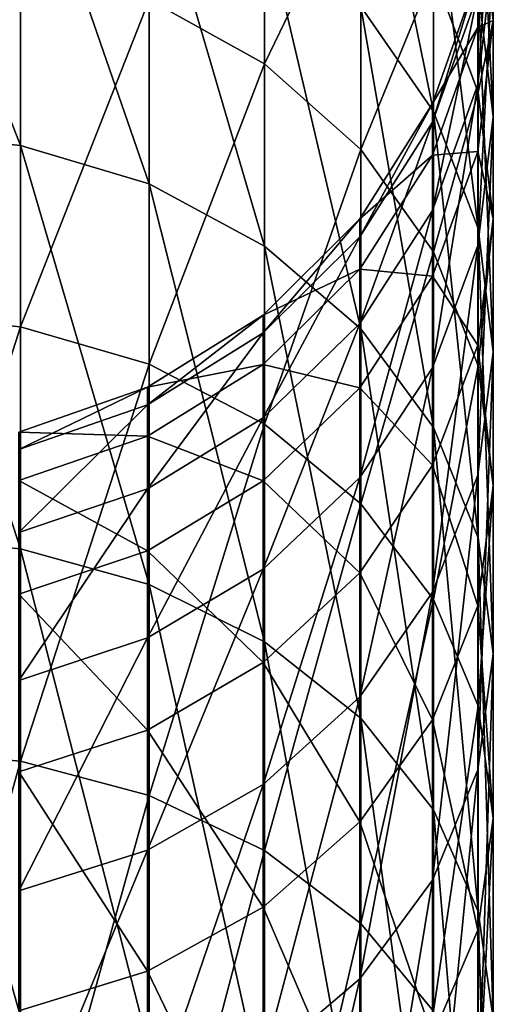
# Model space of a CAD drawing. Header units: millimetres. Extents: x -27 to 27, y -375 to 368.
# Tile 31 of 32: x 2.54 to 11.5, y 334.49 to 353.09. Entities that reach past the tile are written whole.
import ezdxf

# ---------------------------------------------------------------- set-up
doc = ezdxf.new("R2010")
doc.units = ezdxf.units.MM
doc.header["$LTSCALE"] = 52.148148
doc.layers.add('60', color=7, linetype='CONTINUOUS')

msp = doc.modelspace()

# ---------------------------------------------------------------- linework, layer by layer
at = {"layer": '60', "color": 7, "linetype": 'CONTINUOUS', "true_color": 0xa2afbf}
for points in [[(10.366, 356.009, 35.253), (10.366, 351.36, 23.357), (8.996, 358.085, 34.576), (10.366, 356.009, 35.253)], [(8.996, 358.085, 34.576), (10.366, 351.36, 23.357), (8.996, 353.345, 22.448), (8.996, 358.085, 34.576)], [(7.174, 352.258, 123.902), (7.174, 357.728, 111.857), (4.992, 353.473, 124.54), (7.174, 352.258, 123.902)], [(7.174, 352.258, 123.902), (8.996, 356.027, 111.199), (7.174, 357.728, 111.857), (7.174, 352.258, 123.902)], [(2.559, 357.025, 20.762), (2.559, 350.719, 8.845), (0, 357.287, 20.642), (2.559, 357.025, 20.762)], [(0, 357.287, 20.642), (2.559, 350.719, 8.845), (0, 350.966, 8.695), (0, 357.287, 20.642)], [(4.992, 356.251, 21.117), (4.992, 349.991, 9.285), (2.559, 357.025, 20.762), (4.992, 356.251, 21.117)], [(2.559, 357.025, 20.762), (4.992, 349.991, 9.285), (2.559, 350.719, 8.845), (2.559, 357.025, 20.762)], [(11.5, 354.379, 48.6), (11.5, 351.26, 36.803), (11.215, 356.889, 48.088), (11.5, 354.379, 48.6)], [(11.215, 356.889, 48.088), (11.5, 351.26, 36.803), (11.215, 353.695, 36.008), (11.215, 356.889, 48.088)], [(7.174, 355.003, 21.688), (7.174, 348.816, 9.995), (4.992, 356.251, 21.117), (7.174, 355.003, 21.688)], [(4.992, 356.251, 21.117), (7.174, 348.816, 9.995), (4.992, 349.991, 9.285), (4.992, 356.251, 21.117)], [(11.208, 353.582, 60.899), (11.208, 351.869, 49.113), (11.5, 356.134, 60.676), (11.208, 353.582, 60.899)], [(11.5, 356.134, 60.676), (11.208, 351.869, 49.113), (11.5, 354.379, 48.6), (11.5, 356.134, 60.676)], [(8.996, 350.643, 123.055), (8.996, 356.027, 111.199), (7.174, 352.258, 123.902), (8.996, 350.643, 123.055)], [(8.996, 350.643, 123.055), (10.366, 353.991, 110.411), (8.996, 356.027, 111.199), (8.996, 350.643, 123.055)], [(11.215, 353.695, 36.008), (11.215, 349.147, 24.371), (10.366, 356.009, 35.253), (11.215, 353.695, 36.008)], [(10.366, 356.009, 35.253), (11.215, 349.147, 24.371), (10.366, 351.36, 23.357), (10.366, 356.009, 35.253)], [(11.215, 351.721, 109.532), (11.215, 355.558, 97.642), (10.366, 353.991, 110.411), (11.215, 351.721, 109.532)], [(11.5, 353.079, 96.995), (11.5, 355.479, 85.032), (11.215, 355.558, 97.642), (11.5, 353.079, 96.995)], [(11.215, 351.721, 109.532), (11.5, 353.079, 96.995), (11.215, 355.558, 97.642), (11.215, 351.721, 109.532)], [(11.208, 352.944, 84.672), (11.208, 353.942, 72.804), (11.5, 355.479, 85.032), (11.208, 352.944, 84.672)], [(11.5, 353.079, 96.995), (11.208, 352.944, 84.672), (11.5, 355.479, 85.032), (11.5, 353.079, 96.995)], [(8.996, 353.345, 22.448), (8.996, 347.256, 10.939), (7.174, 355.003, 21.688), (8.996, 353.345, 22.448)], [(7.174, 355.003, 21.688), (8.996, 347.256, 10.939), (7.174, 348.816, 9.995), (7.174, 355.003, 21.688)], [(0, 347.529, 136.66), (2.559, 354.227, 124.936), (0, 354.483, 125.07), (0, 347.529, 136.66)], [(2.559, 347.291, 136.497), (2.559, 354.227, 124.936), (0, 347.529, 136.66), (2.559, 347.291, 136.497)], [(2.559, 347.291, 136.497), (4.992, 353.473, 124.54), (2.559, 354.227, 124.936), (2.559, 347.291, 136.497)], [(11.208, 351.869, 49.113), (11.208, 348.825, 37.598), (11.5, 354.379, 48.6), (11.208, 351.869, 49.113)], [(11.5, 354.379, 48.6), (11.208, 348.825, 37.598), (11.5, 351.26, 36.803), (11.5, 354.379, 48.6)], [(10.366, 348.71, 122.04), (10.366, 353.991, 110.411), (8.996, 350.643, 123.055), (10.366, 348.71, 122.04)], [(10.352, 351.511, 72.738), (10.352, 351.16, 61.111), (11.208, 353.942, 72.804), (10.352, 351.511, 72.738)], [(11.208, 352.944, 84.672), (10.352, 351.511, 72.738), (11.208, 353.942, 72.804), (11.208, 352.944, 84.672)], [(11.208, 353.942, 72.804), (10.352, 351.16, 61.111), (11.208, 353.582, 60.899), (11.208, 353.942, 72.804)], [(10.366, 348.71, 122.04), (11.215, 351.721, 109.532), (10.366, 353.991, 110.411), (10.366, 348.71, 122.04)], [(11.5, 351.26, 36.803), (11.5, 346.818, 25.438), (11.215, 353.695, 36.008), (11.5, 351.26, 36.803)], [(11.215, 353.695, 36.008), (11.5, 346.818, 25.438), (11.215, 349.147, 24.371), (11.215, 353.695, 36.008)], [(4.992, 346.587, 136.018), (4.992, 353.473, 124.54), (2.559, 347.291, 136.497), (4.992, 346.587, 136.018)], [(4.992, 346.587, 136.018), (7.174, 352.258, 123.902), (4.992, 353.473, 124.54), (4.992, 346.587, 136.018)], [(10.352, 351.16, 61.111), (10.352, 349.487, 49.599), (11.208, 353.582, 60.899), (10.352, 351.16, 61.111)], [(11.208, 353.582, 60.899), (10.352, 349.487, 49.599), (11.208, 351.869, 49.113), (11.208, 353.582, 60.899)], [(10.366, 351.36, 23.357), (10.366, 345.387, 12.068), (8.996, 353.345, 22.448), (10.366, 351.36, 23.357)], [(8.996, 353.345, 22.448), (10.366, 345.387, 12.068), (8.996, 347.256, 10.939), (8.996, 353.345, 22.448)], [(10.352, 350.536, 84.33), (10.352, 351.511, 72.738), (11.208, 352.944, 84.672), (10.352, 350.536, 84.33)], [(11.208, 350.601, 96.349), (10.352, 350.536, 84.33), (11.208, 352.944, 84.672), (11.208, 350.601, 96.349)], [(11.208, 350.601, 96.349), (11.208, 352.944, 84.672), (11.5, 353.079, 96.995), (11.208, 350.601, 96.349)], [(11.5, 349.331, 108.608), (11.208, 350.601, 96.349), (11.5, 353.079, 96.995), (11.5, 349.331, 108.608)], [(11.5, 349.331, 108.608), (11.5, 353.079, 96.995), (11.215, 351.721, 109.532), (11.5, 349.331, 108.608)], [(7.174, 345.452, 135.246), (7.174, 352.258, 123.902), (4.992, 346.587, 136.018), (7.174, 345.452, 135.246)], [(7.174, 345.452, 135.246), (8.996, 350.643, 123.055), (7.174, 352.258, 123.902), (7.174, 345.452, 135.246)], [(10.352, 349.487, 49.599), (10.352, 346.514, 38.353), (11.208, 351.869, 49.113), (10.352, 349.487, 49.599)], [(11.208, 351.869, 49.113), (10.352, 346.514, 38.353), (11.208, 348.825, 37.598), (11.208, 351.869, 49.113)], [(11.215, 346.555, 120.909), (11.215, 351.721, 109.532), (10.366, 348.71, 122.04), (11.215, 346.555, 120.909)], [(11.215, 346.555, 120.909), (11.5, 349.331, 108.608), (11.215, 351.721, 109.532), (11.215, 346.555, 120.909)], [(8.977, 349.332, 72.68), (8.977, 348.988, 61.301), (10.352, 351.511, 72.738), (8.977, 349.332, 72.68)], [(10.352, 350.536, 84.33), (8.977, 349.332, 72.68), (10.352, 351.511, 72.738), (10.352, 350.536, 84.33)], [(10.352, 351.511, 72.738), (8.977, 348.988, 61.301), (10.352, 351.16, 61.111), (10.352, 351.511, 72.738)], [(11.215, 349.147, 24.371), (11.215, 343.304, 13.327), (10.366, 351.36, 23.357), (11.215, 349.147, 24.371)], [(10.366, 351.36, 23.357), (11.215, 343.304, 13.327), (10.366, 345.387, 12.068), (10.366, 351.36, 23.357)], [(11.208, 348.825, 37.598), (11.208, 344.49, 26.505), (11.5, 351.26, 36.803), (11.208, 348.825, 37.598)], [(11.5, 351.26, 36.803), (11.208, 344.49, 26.505), (11.5, 346.818, 25.438), (11.5, 351.26, 36.803)], [(8.977, 348.988, 61.301), (8.977, 347.351, 50.035), (10.352, 351.16, 61.111), (8.977, 348.988, 61.301)], [(10.352, 351.16, 61.111), (8.977, 347.351, 50.035), (10.352, 349.487, 49.599), (10.352, 351.16, 61.111)], [(2.559, 350.719, 8.845), (2.559, 343.098, -2.277), (0, 350.966, 8.695), (2.559, 350.719, 8.845)], [(0, 350.966, 8.695), (2.559, 343.098, -2.277), (0, 343.326, -2.453), (0, 350.966, 8.695)], [(4.992, 349.991, 9.285), (4.992, 342.424, -1.756), (2.559, 350.719, 8.845), (4.992, 349.991, 9.285)], [(2.559, 350.719, 8.845), (4.992, 342.424, -1.756), (2.559, 343.098, -2.277), (2.559, 350.719, 8.845)], [(8.996, 343.945, 134.22), (8.996, 350.643, 123.055), (7.174, 345.452, 135.246), (8.996, 343.945, 134.22)], [(8.977, 348.378, 84.024), (8.977, 349.332, 72.68), (10.352, 350.536, 84.33), (8.977, 348.378, 84.024)], [(10.352, 348.248, 95.735), (8.977, 348.378, 84.024), (10.352, 350.536, 84.33), (10.352, 348.248, 95.735)], [(8.996, 343.945, 134.22), (10.366, 348.71, 122.04), (8.996, 350.643, 123.055), (8.996, 343.945, 134.22)], [(10.352, 348.248, 95.735), (10.352, 350.536, 84.33), (11.208, 350.601, 96.349), (10.352, 348.248, 95.735)], [(11.208, 346.943, 107.684), (10.352, 348.248, 95.735), (11.208, 350.601, 96.349), (11.208, 346.943, 107.684)], [(11.208, 346.943, 107.684), (11.208, 350.601, 96.349), (11.5, 349.331, 108.608), (11.208, 346.943, 107.684)], [(7.174, 348.816, 9.995), (7.174, 341.338, -0.917), (4.992, 349.991, 9.285), (7.174, 348.816, 9.995)], [(4.992, 349.991, 9.285), (7.174, 341.338, -0.917), (4.992, 342.424, -1.756), (4.992, 349.991, 9.285)], [(8.977, 347.351, 50.035), (8.977, 344.441, 39.029), (10.352, 349.487, 49.599), (8.977, 347.351, 50.035)], [(10.352, 349.487, 49.599), (8.977, 344.441, 39.029), (10.352, 346.514, 38.353), (10.352, 349.487, 49.599)], [(7.15, 347.514, 72.631), (7.15, 347.176, 61.459), (8.977, 349.332, 72.68), (7.15, 347.514, 72.631)], [(8.977, 348.378, 84.024), (7.15, 347.514, 72.631), (8.977, 349.332, 72.68), (8.977, 348.378, 84.024)], [(8.977, 349.332, 72.68), (7.15, 347.176, 61.459), (8.977, 348.988, 61.301), (8.977, 349.332, 72.68)], [(11.5, 344.286, 119.718), (11.208, 346.943, 107.684), (11.5, 349.331, 108.608), (11.5, 344.286, 119.718)], [(11.5, 344.286, 119.718), (11.5, 349.331, 108.608), (11.215, 346.555, 120.909), (11.5, 344.286, 119.718)], [(11.5, 346.818, 25.438), (11.5, 341.111, 14.653), (11.215, 349.147, 24.371), (11.5, 346.818, 25.438)], [(11.215, 349.147, 24.371), (11.5, 341.111, 14.653), (11.215, 343.304, 13.327), (11.215, 349.147, 24.371)], [(7.15, 347.176, 61.459), (7.15, 345.569, 50.399), (8.977, 348.988, 61.301), (7.15, 347.176, 61.459)], [(8.977, 348.988, 61.301), (7.15, 345.569, 50.399), (8.977, 347.351, 50.035), (8.977, 348.988, 61.301)], [(8.996, 347.256, 10.939), (8.996, 339.895, 0.198), (7.174, 348.816, 9.995), (8.996, 347.256, 10.939)], [(7.174, 348.816, 9.995), (8.996, 339.895, 0.198), (7.174, 341.338, -0.917), (7.174, 348.816, 9.995)], [(10.352, 346.514, 38.353), (10.352, 342.279, 27.518), (11.208, 348.825, 37.598), (10.352, 346.514, 38.353)], [(11.208, 348.825, 37.598), (10.352, 342.279, 27.518), (11.208, 344.49, 26.505), (11.208, 348.825, 37.598)], [(10.366, 342.139, 132.992), (10.366, 348.71, 122.04), (8.996, 343.945, 134.22), (10.366, 342.139, 132.992)], [(10.366, 342.139, 132.992), (11.215, 346.555, 120.909), (10.366, 348.71, 122.04), (10.366, 342.139, 132.992)], [(7.15, 346.577, 83.768), (7.15, 347.514, 72.631), (8.977, 348.378, 84.024), (7.15, 346.577, 83.768)], [(8.977, 346.138, 95.185), (7.15, 346.577, 83.768), (8.977, 348.378, 84.024), (8.977, 346.138, 95.185)], [(8.977, 346.138, 95.185), (8.977, 348.378, 84.024), (10.352, 348.248, 95.735), (8.977, 346.138, 95.185)], [(10.352, 344.675, 106.806), (8.977, 346.138, 95.185), (10.352, 348.248, 95.735), (10.352, 344.675, 106.806)], [(10.352, 344.675, 106.806), (10.352, 348.248, 95.735), (11.208, 346.943, 107.684), (10.352, 344.675, 106.806)], [(0, 339.302, 147.382), (2.559, 347.291, 136.497), (0, 347.529, 136.66), (0, 339.302, 147.382)], [(4.964, 346.148, 72.594), (4.964, 345.815, 61.578), (7.15, 347.514, 72.631), (4.964, 346.148, 72.594)], [(7.15, 346.577, 83.768), (4.964, 346.148, 72.594), (7.15, 347.514, 72.631), (7.15, 346.577, 83.768)], [(7.15, 347.514, 72.631), (4.964, 345.815, 61.578), (7.15, 347.176, 61.459), (7.15, 347.514, 72.631)], [(7.15, 345.569, 50.399), (7.15, 342.712, 39.593), (8.977, 347.351, 50.035), (7.15, 345.569, 50.399)], [(8.977, 347.351, 50.035), (7.15, 342.712, 39.593), (8.977, 344.441, 39.029), (8.977, 347.351, 50.035)], [(2.559, 339.083, 147.194), (2.559, 347.291, 136.497), (0, 339.302, 147.382), (2.559, 339.083, 147.194)], [(2.559, 339.083, 147.194), (4.992, 346.587, 136.018), (2.559, 347.291, 136.497), (2.559, 339.083, 147.194)], [(4.964, 345.815, 61.578), (4.964, 344.23, 50.672), (7.15, 347.176, 61.459), (4.964, 345.815, 61.578)], [(7.15, 347.176, 61.459), (4.964, 344.23, 50.672), (7.15, 345.569, 50.399), (7.15, 347.176, 61.459)], [(10.366, 345.387, 12.068), (10.366, 338.167, 1.533), (8.996, 347.256, 10.939), (10.366, 345.387, 12.068)], [(8.996, 347.256, 10.939), (10.366, 338.167, 1.533), (8.996, 339.895, 0.198), (8.996, 347.256, 10.939)], [(11.208, 342.018, 118.528), (10.352, 344.675, 106.806), (11.208, 346.943, 107.684), (11.208, 342.018, 118.528)], [(11.208, 342.018, 118.528), (11.208, 346.943, 107.684), (11.5, 344.286, 119.718), (11.208, 342.018, 118.528)], [(11.208, 344.49, 26.505), (11.208, 338.92, 15.978), (11.5, 346.818, 25.438), (11.208, 344.49, 26.505)], [(11.5, 346.818, 25.438), (11.208, 338.92, 15.978), (11.5, 341.111, 14.653), (11.5, 346.818, 25.438)], [(4.992, 338.438, 146.638), (4.992, 346.587, 136.018), (2.559, 339.083, 147.194), (4.992, 338.438, 146.638)], [(4.992, 338.438, 146.638), (7.174, 345.452, 135.246), (4.992, 346.587, 136.018), (4.992, 338.438, 146.638)], [(4.964, 345.224, 83.576), (4.964, 346.148, 72.594), (7.15, 346.577, 83.768), (4.964, 345.224, 83.576)], [(7.15, 344.378, 94.726), (4.964, 345.224, 83.576), (7.15, 346.577, 83.768), (7.15, 344.378, 94.726)], [(7.15, 344.378, 94.726), (7.15, 346.577, 83.768), (8.977, 346.138, 95.185), (7.15, 344.378, 94.726)], [(8.977, 344.441, 39.029), (8.977, 340.297, 28.426), (10.352, 346.514, 38.353), (8.977, 344.441, 39.029)], [(10.352, 346.514, 38.353), (8.977, 340.297, 28.426), (10.352, 342.279, 27.518), (10.352, 346.514, 38.353)], [(11.215, 340.127, 131.623), (11.215, 346.555, 120.909), (10.366, 342.139, 132.992), (11.215, 340.127, 131.623)], [(11.215, 340.127, 131.623), (11.5, 344.286, 119.718), (11.215, 346.555, 120.909), (11.215, 340.127, 131.623)], [(2.529, 345.303, 72.572), (2.529, 344.973, 61.652), (4.964, 346.148, 72.594), (2.529, 345.303, 72.572)], [(4.964, 345.224, 83.576), (2.529, 345.303, 72.572), (4.964, 346.148, 72.594), (4.964, 345.224, 83.576)], [(4.964, 346.148, 72.594), (2.529, 344.973, 61.652), (4.964, 345.815, 61.578), (4.964, 346.148, 72.594)], [(8.977, 342.642, 106.019), (7.15, 344.378, 94.726), (8.977, 346.138, 95.185), (8.977, 342.642, 106.019)], [(8.977, 342.642, 106.019), (8.977, 346.138, 95.185), (10.352, 344.675, 106.806), (8.977, 342.642, 106.019)], [(2.529, 344.973, 61.652), (2.529, 343.402, 50.841), (4.964, 345.815, 61.578), (2.529, 344.973, 61.652)], [(4.964, 345.815, 61.578), (2.529, 343.402, 50.841), (4.964, 344.23, 50.672), (4.964, 345.815, 61.578)], [(4.964, 344.23, 50.672), (4.964, 341.413, 40.017), (7.15, 345.569, 50.399), (4.964, 344.23, 50.672)], [(7.15, 345.569, 50.399), (4.964, 341.413, 40.017), (7.15, 342.712, 39.593), (7.15, 345.569, 50.399)], [(2.529, 344.387, 83.458), (2.529, 345.303, 72.572), (4.964, 345.224, 83.576), (2.529, 344.387, 83.458)], [(7.174, 337.399, 145.742), (7.174, 345.452, 135.246), (4.992, 338.438, 146.638), (7.174, 337.399, 145.742)], [(7.174, 337.399, 145.742), (8.996, 343.945, 134.22), (7.174, 345.452, 135.246), (7.174, 337.399, 145.742)], [(11.215, 343.304, 13.327), (11.215, 336.241, 3.021), (10.366, 345.387, 12.068), (11.215, 343.304, 13.327)], [(10.366, 345.387, 12.068), (11.215, 336.241, 3.021), (10.366, 338.167, 1.533), (10.366, 345.387, 12.068)], [(4.964, 343.056, 94.382), (2.529, 344.387, 83.458), (4.964, 345.224, 83.576), (4.964, 343.056, 94.382)], [(4.964, 343.056, 94.382), (4.964, 345.224, 83.576), (7.15, 344.378, 94.726), (4.964, 343.056, 94.382)], [(10.352, 339.865, 117.398), (8.977, 342.642, 106.019), (10.352, 344.675, 106.806), (10.352, 339.865, 117.398)], [(10.352, 339.865, 117.398), (10.352, 344.675, 106.806), (11.208, 342.018, 118.528), (10.352, 339.865, 117.398)], [(2.529, 342.238, 94.168), (2.529, 344.387, 83.458), (4.964, 343.056, 94.382), (2.529, 342.238, 94.168)], [(7.15, 340.946, 105.363), (4.964, 343.056, 94.382), (7.15, 344.378, 94.726), (7.15, 340.946, 105.363)], [(7.15, 342.712, 39.593), (7.15, 338.644, 29.184), (8.977, 344.441, 39.029), (7.15, 342.712, 39.593)], [(8.977, 344.441, 39.029), (7.15, 338.644, 29.184), (8.977, 340.297, 28.426), (8.977, 344.441, 39.029)], [(7.15, 340.946, 105.363), (7.15, 344.378, 94.726), (8.977, 342.642, 106.019), (7.15, 340.946, 105.363)], [(10.352, 342.279, 27.518), (10.352, 336.839, 17.236), (11.208, 344.49, 26.505), (10.352, 342.279, 27.518)], [(11.208, 344.49, 26.505), (10.352, 336.839, 17.236), (11.208, 338.92, 15.978), (11.208, 344.49, 26.505)], [(2.529, 343.402, 50.841), (2.529, 340.61, 40.28), (4.964, 344.23, 50.672), (2.529, 343.402, 50.841)], [(4.964, 344.23, 50.672), (2.529, 340.61, 40.28), (4.964, 341.413, 40.017), (4.964, 344.23, 50.672)], [(11.5, 338.009, 130.182), (11.208, 342.018, 118.528), (11.5, 344.286, 119.718), (11.5, 338.009, 130.182)], [(11.5, 338.009, 130.182), (11.5, 344.286, 119.718), (11.215, 340.127, 131.623), (11.5, 338.009, 130.182)], [(8.996, 336.018, 144.551), (8.996, 343.945, 134.22), (7.174, 337.399, 145.742), (8.996, 336.018, 144.551)], [(8.996, 336.018, 144.551), (10.366, 342.139, 132.992), (8.996, 343.945, 134.22), (8.996, 336.018, 144.551)], [(2.559, 343.098, -2.277), (2.559, 334.259, -12.459), (0, 343.326, -2.453), (2.559, 343.098, -2.277)], [(0, 343.326, -2.453), (2.559, 334.259, -12.459), (0, 334.466, -12.66), (0, 343.326, -2.453)], [(11.5, 341.111, 14.653), (11.5, 334.214, 4.587), (11.215, 343.304, 13.327), (11.5, 341.111, 14.653)], [(11.215, 343.304, 13.327), (11.5, 334.214, 4.587), (11.215, 336.241, 3.021), (11.215, 343.304, 13.327)], [(4.964, 339.671, 104.87), (2.529, 342.238, 94.168), (4.964, 343.056, 94.382), (4.964, 339.671, 104.87)], [(4.992, 342.424, -1.756), (4.992, 333.649, -11.864), (2.559, 343.098, -2.277), (4.992, 342.424, -1.756)], [(2.559, 343.098, -2.277), (4.992, 333.649, -11.864), (2.559, 334.259, -12.459), (2.559, 343.098, -2.277)], [(4.964, 339.671, 104.87), (4.964, 343.056, 94.382), (7.15, 340.946, 105.363), (4.964, 339.671, 104.87)], [(4.964, 341.413, 40.017), (4.964, 337.402, 29.753), (7.15, 342.712, 39.593), (4.964, 341.413, 40.017)], [(7.15, 342.712, 39.593), (4.964, 337.402, 29.753), (7.15, 338.644, 29.184), (7.15, 342.712, 39.593)], [(8.977, 337.935, 116.385), (7.15, 340.946, 105.363), (8.977, 342.642, 106.019), (8.977, 337.935, 116.385)], [(8.977, 337.935, 116.385), (8.977, 342.642, 106.019), (10.352, 339.865, 117.398), (8.977, 337.935, 116.385)], [(7.174, 341.338, -0.917), (7.174, 332.666, -10.907), (4.992, 342.424, -1.756), (7.174, 341.338, -0.917)], [(4.992, 342.424, -1.756), (7.174, 332.666, -10.907), (4.992, 333.649, -11.864), (4.992, 342.424, -1.756)], [(2.529, 338.883, 104.565), (2.529, 342.238, 94.168), (4.964, 339.671, 104.87), (2.529, 338.883, 104.565)], [(8.977, 340.297, 28.426), (8.977, 334.973, 18.364), (10.352, 342.279, 27.518), (8.977, 340.297, 28.426)], [(10.352, 342.279, 27.518), (8.977, 334.973, 18.364), (10.352, 336.839, 17.236), (10.352, 342.279, 27.518)], [(10.366, 334.364, 143.125), (10.366, 342.139, 132.992), (8.996, 336.018, 144.551), (10.366, 334.364, 143.125)], [(10.366, 334.364, 143.125), (11.215, 340.127, 131.623), (10.366, 342.139, 132.992), (10.366, 334.364, 143.125)], [(11.208, 335.891, 128.741), (10.352, 339.865, 117.398), (11.208, 342.018, 118.528), (11.208, 335.891, 128.741)], [(11.208, 335.891, 128.741), (11.208, 342.018, 118.528), (11.5, 338.009, 130.182), (11.208, 335.891, 128.741)], [(2.529, 340.61, 40.28), (2.529, 336.633, 30.105), (4.964, 341.413, 40.017), (2.529, 340.61, 40.28)], [(4.964, 341.413, 40.017), (2.529, 336.633, 30.105), (4.964, 337.402, 29.753), (4.964, 341.413, 40.017)], [(8.996, 339.895, 0.198), (8.996, 331.359, -9.635), (7.174, 341.338, -0.917), (8.996, 339.895, 0.198)], [(7.174, 341.338, -0.917), (8.996, 331.359, -9.635), (7.174, 332.666, -10.907), (7.174, 341.338, -0.917)], [(11.208, 338.92, 15.978), (11.208, 332.187, 6.153), (11.5, 341.111, 14.653), (11.208, 338.92, 15.978)], [(11.5, 341.111, 14.653), (11.208, 332.187, 6.153), (11.5, 334.214, 4.587), (11.5, 341.111, 14.653)], [(7.15, 336.325, 115.54), (4.964, 339.671, 104.87), (7.15, 340.946, 105.363), (7.15, 336.325, 115.54)], [(7.15, 336.325, 115.54), (7.15, 340.946, 105.363), (8.977, 337.935, 116.385), (7.15, 336.325, 115.54)], [(7.15, 338.644, 29.184), (7.15, 333.417, 19.305), (8.977, 340.297, 28.426), (7.15, 338.644, 29.184)], [(8.977, 340.297, 28.426), (7.15, 333.417, 19.305), (8.977, 334.973, 18.364), (8.977, 340.297, 28.426)], [(11.215, 332.521, 141.535), (11.215, 340.127, 131.623), (10.366, 334.364, 143.125), (11.215, 332.521, 141.535)], [(11.215, 332.521, 141.535), (11.5, 338.009, 130.182), (11.215, 340.127, 131.623), (11.215, 332.521, 141.535)], [(10.366, 338.167, 1.533), (10.366, 329.794, -8.112), (8.996, 339.895, 0.198), (10.366, 338.167, 1.533)], [(8.996, 339.895, 0.198), (10.366, 329.794, -8.112), (8.996, 331.359, -9.635), (8.996, 339.895, 0.198)], [(10.352, 333.881, 127.373), (8.977, 337.935, 116.385), (10.352, 339.865, 117.398), (10.352, 333.881, 127.373)], [(10.352, 333.881, 127.373), (10.352, 339.865, 117.398), (11.208, 335.891, 128.741), (10.352, 333.881, 127.373)], [(4.964, 335.115, 114.905), (2.529, 338.883, 104.565), (4.964, 339.671, 104.87), (4.964, 335.115, 114.905)], [(4.964, 335.115, 114.905), (4.964, 339.671, 104.87), (7.15, 336.325, 115.54), (4.964, 335.115, 114.905)], [(0, 329.906, 157.098), (2.559, 339.083, 147.194), (0, 339.302, 147.382), (0, 329.906, 157.098)], [(2.559, 329.711, 156.886), (2.559, 339.083, 147.194), (0, 329.906, 157.098), (2.559, 329.711, 156.886)], [(2.559, 329.711, 156.886), (4.992, 338.438, 146.638), (2.559, 339.083, 147.194), (2.559, 329.711, 156.886)], [(2.529, 334.366, 114.512), (2.529, 338.883, 104.565), (4.964, 335.115, 114.905), (2.529, 334.366, 114.512)], [(10.352, 336.839, 17.236), (10.352, 330.263, 7.64), (11.208, 338.92, 15.978), (10.352, 336.839, 17.236)], [(11.208, 338.92, 15.978), (10.352, 330.263, 7.64), (11.208, 332.187, 6.153), (11.208, 338.92, 15.978)], [(4.964, 337.402, 29.753), (4.964, 332.247, 20.011), (7.15, 338.644, 29.184), (4.964, 337.402, 29.753)], [(7.15, 338.644, 29.184), (4.964, 332.247, 20.011), (7.15, 333.417, 19.305), (7.15, 338.644, 29.184)], [(4.992, 329.133, 156.26), (4.992, 338.438, 146.638), (2.559, 329.711, 156.886), (4.992, 329.133, 156.26)], [(4.992, 329.133, 156.26), (7.174, 337.399, 145.742), (4.992, 338.438, 146.638), (4.992, 329.133, 156.26)], [(11.215, 336.241, 3.021), (11.215, 328.05, -6.414), (10.366, 338.167, 1.533), (11.215, 336.241, 3.021)], [(10.366, 338.167, 1.533), (11.215, 328.05, -6.414), (10.366, 329.794, -8.112), (10.366, 338.167, 1.533)], [(8.977, 332.078, 126.147), (7.15, 336.325, 115.54), (8.977, 337.935, 116.385), (8.977, 332.078, 126.147)], [(8.977, 332.078, 126.147), (8.977, 337.935, 116.385), (10.352, 333.881, 127.373), (8.977, 332.078, 126.147)], [(11.5, 330.58, 139.862), (11.208, 335.891, 128.741), (11.5, 338.009, 130.182), (11.5, 330.58, 139.862)], [(11.5, 330.58, 139.862), (11.5, 338.009, 130.182), (11.215, 332.521, 141.535), (11.5, 330.58, 139.862)], [(2.529, 336.633, 30.105), (2.529, 331.524, 20.449), (4.964, 337.402, 29.753), (2.529, 336.633, 30.105)], [(4.964, 337.402, 29.753), (2.529, 331.524, 20.449), (4.964, 332.247, 20.011), (4.964, 337.402, 29.753)], [(7.174, 328.203, 155.252), (7.174, 337.399, 145.742), (4.992, 329.133, 156.26), (7.174, 328.203, 155.252)], [(7.174, 328.203, 155.252), (8.996, 336.018, 144.551), (7.174, 337.399, 145.742), (7.174, 328.203, 155.252)], [(8.977, 334.973, 18.364), (8.977, 328.538, 8.973), (10.352, 336.839, 17.236), (8.977, 334.973, 18.364)], [(10.352, 336.839, 17.236), (8.977, 328.538, 8.973), (10.352, 330.263, 7.64), (10.352, 336.839, 17.236)], [(7.15, 330.575, 125.124), (4.964, 335.115, 114.905), (7.15, 336.325, 115.54), (7.15, 330.575, 125.124)], [(7.15, 330.575, 125.124), (7.15, 336.325, 115.54), (8.977, 332.078, 126.147), (7.15, 330.575, 125.124)], [(11.5, 334.214, 4.587), (11.5, 326.214, -4.627), (11.215, 336.241, 3.021), (11.5, 334.214, 4.587)], [(11.215, 336.241, 3.021), (11.5, 326.214, -4.627), (11.215, 328.05, -6.414), (11.215, 336.241, 3.021)], [(8.996, 326.966, 153.911), (8.996, 336.018, 144.551), (7.174, 328.203, 155.252), (8.996, 326.966, 153.911)], [(8.996, 326.966, 153.911), (10.366, 334.364, 143.125), (8.996, 336.018, 144.551), (8.996, 326.966, 153.911)], [(11.208, 328.641, 138.19), (10.352, 333.881, 127.373), (11.208, 335.891, 128.741), (11.208, 328.641, 138.19)], [(11.208, 328.641, 138.19), (11.208, 335.891, 128.741), (11.5, 330.58, 139.862), (11.208, 328.641, 138.19)], [(4.964, 329.445, 124.355), (2.529, 334.366, 114.512), (4.964, 335.115, 114.905), (4.964, 329.445, 124.355)], [(4.964, 329.445, 124.355), (4.964, 335.115, 114.905), (7.15, 330.575, 125.124), (4.964, 329.445, 124.355)], [(7.15, 333.417, 19.305), (7.15, 327.098, 10.085), (8.977, 334.973, 18.364), (7.15, 333.417, 19.305)], [(8.977, 334.973, 18.364), (7.15, 327.098, 10.085), (8.977, 328.538, 8.973), (8.977, 334.973, 18.364)]]:
    msp.add_3dface(points, dxfattribs=at)

doc.saveas('drawing.dxf')
